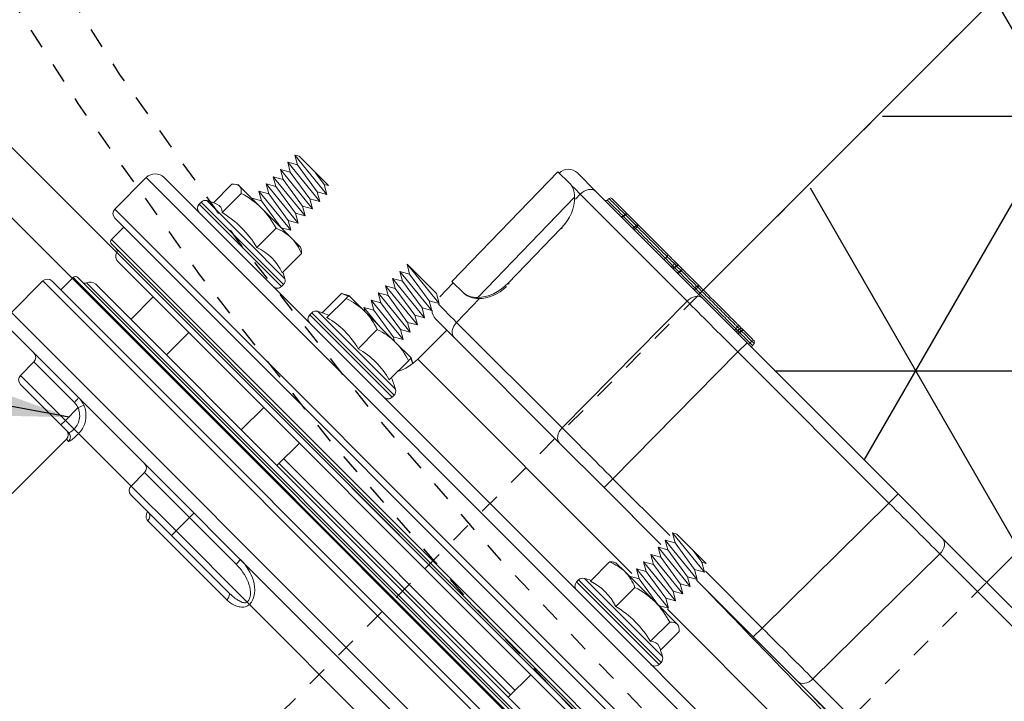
# Model space of a CAD drawing. Extents: x -750 to 90, y 3202 to 3394.
# Tile 66 of 72: x 9.84 to 14.68, y 3313.2 to 3316.55. Entities that reach past the tile are written whole.
import ezdxf

# ---------------------------------------------------------------- set-up
doc = ezdxf.new("R2010")
doc.units = 0
doc.header["$MEASUREMENT"] = 0
doc.linetypes.add('HIDDEN2', pattern=[0.28125, 0.1875, -0.09375])
doc.linetypes.add('HIDDEN5', pattern=[0.05, 0.025, -0.025])
doc.layers.get('0').update_dxf_attribs({"linetype": 'CONTINUOUS'})
doc.layers.add('FREEZE-LINES', color=8, linetype='CONTINUOUS', plot=False)
for name, color, linetype in [('FRP-2', 2, 'CONTINUOUS'), ('FRP-2-HATCH', 1, 'CONTINUOUS'), ('FRP-COLLAR', 2, 'CONTINUOUS'), ('FRP-SUMP', 2, 'CONTINUOUS'), ('GALV-2-PIPE', 3, 'CONTINUOUS'), ('TANK-MANWAY', 5, 'CONTINUOUS'), ('TEXT', 3, 'CONTINUOUS')]:
    doc.layers.add(name, color=color, linetype=linetype)
doc.styles.add('SIMPLEX', font='simplex')
doc.dimstyles.new('DIM12', dxfattribs={"dimscale": 12, "dimtxt": 0.09375, "dimasz": 0.09375, "dimexe": 0.0625, "dimexo": 0.0625, "dimgap": 0.0625, "dimtad": 1, "dimdec": 4, "dimzin": 3, "dimdsep": 46, "dimlunit": 4, "dimtxsty": 'SIMPLEX', "dimcen": 0, "dimclrd": 3, "dimclre": 3, "dimclrt": 3, "dimadec": 0, "dimazin": 0, "dimtfac": 1, "dimtdec": 4, "dimtmove": 0, "dimatfit": 3, "dimfxl": 1, "dimfrac": 2, "dimtolj": 1, "dimtzin": 3, "dimarcsym": 0})

# ---------------------------------------------------------------- blocks, each defined once
blk = doc.blocks.new('A$C18AC51C3')
at = {"linetype": 'Continuous', "lineweight": 18}
for p, q in [((-0.3906, -5.551), (-0.3906, 0.824)), ((-0.1718, 0.824), (-0.3906, 0.824)), ((-0.1718, -2.3635), (-0.1718, 0.824)), ((0.3277, 0.824), (0.3277, -5.551)), ((0.5464, 0.824), (0.3277, 0.824)), ((0.5464, -2.3635), (0.5464, 0.824)), ((-0.1406, 0.7927), (-0.1406, -5.5198)), ((0.2964, -2.3635), (0.2964, 0.7927)), ((-0.4531, 0.7615), (-0.4531, -2.3635)), ((-0.0547, 0.7302), (-0.1406, 0.7302)), ((-0.0547, -2.3635), (-0.0547, 0.7302)), ((0.2106, 0.7302), (0.2106, -5.4573)), ((0.2964, 0.7302), (0.2106, 0.7302)), ((0.6089, 0.7615), (0.6089, -5.4885)), ((-0.0391, -5.4416), (-0.0391, 0.7146)), ((0.1949, -2.3635), (0.1949, 0.7146)), ((-0.0279, -5.3931), (-0.0279, 0.6661)), ((0.1838, -2.3635), (0.1838, 0.6661)), ((0, -5.3557), (0, 0.6287)), ((0.1559, 0.6287), (0.1559, -5.3557)), ((-0.5216, 0.2615), (-0.5216, 0.5327)), ((-0.496, 0.548), (-0.496, -0.025)), ((-0.4821, 0.548), (-0.496, 0.548)), ((-0.4821, 0.548), (-0.4821, 0.2615)), ((0.6402, 0.574), (0.6402, 0.2925)), ((0.7339, 0.574), (0.6402, 0.574)), ((0.7339, 0.2615), (0.7339, 0.574)), ((0.7652, 0.2615), (0.7652, 0.5427)), ((-0.6806, 0.4856), (-0.6851, 0.478)), ((-0.5365, 0.503), (-0.6657, 0.503)), ((-0.6851, 0.4706), (-0.6851, 0.478)), ((-0.6851, 0.4706), (-0.6851, 0.3175)), ((-0.5324, 0.4383), (-0.6657, 0.4383)), ((-0.9961, 0.3662), (-0.9851, 0.3852)), ((-0.9961, 0.3662), (-0.9961, 0.162)), ((-0.9961, 0.3662), (-0.9961, 0.162)), ((-0.9851, 0.3852), (-0.9601, 0.3419)), ((-0.9851, 0.3852), (-0.9601, 0.1377)), ((-0.9601, 0.3419), (-0.9351, 0.3852)), ((-0.9601, 0.3419), (-0.9351, 0.181)), ((-0.9351, 0.3852), (-0.9101, 0.3419)), ((-0.9351, 0.3852), (-0.9101, 0.1377)), ((-0.9101, 0.3419), (-0.8851, 0.3852)), ((-0.9101, 0.3419), (-0.8851, 0.181)), ((-0.8851, 0.3852), (-0.8601, 0.3419)), ((-0.8851, 0.3852), (-0.8601, 0.1377)), ((-0.8601, 0.3419), (-0.8351, 0.3852)), ((-0.8601, 0.3419), (-0.8351, 0.181)), ((-0.8351, 0.3852), (-0.8101, 0.3419)), ((-0.8351, 0.3852), (-0.8101, 0.1377)), ((-0.8101, 0.3419), (-0.7851, 0.3852)), ((-0.8101, 0.3419), (-0.7851, 0.181)), ((-0.7851, 0.3852), (-0.7601, 0.3419)), ((-0.7851, 0.3852), (-0.7601, 0.1377)), ((-0.7601, 0.3419), (-0.7351, 0.3852)), ((-0.7601, 0.3419), (-0.7351, 0.181)), ((-0.7351, 0.3852), (-0.7101, 0.3419)), ((-0.7351, 0.3852), (-0.7101, 0.1377)), ((-0.7101, 0.3419), (-0.6851, 0.3852)), ((-0.7101, 0.3419), (-0.6851, 0.181)), ((-0.6851, 0.3852), (-0.6851, 0.3852)), ((-0.6851, 0.3852), (-0.6851, 0.3851)), ((0.1559, 0.3852), (0, 0.3852)), ((-0.6851, 0.3175), (-0.6851, 0.1084)), ((-0.9961, 0.2518), (-0.9851, 0.181)), ((-0.5216, -0.0097), (-0.5216, 0.2615)), ((-0.4821, 0.2615), (-0.4821, -0.025)), ((0.6172, 0.2504), (0.6464, 0.2615)), ((0.7339, 0.2615), (0.6464, 0.2615)), ((0.7339, 0.2008), (0.7339, 0.2615)), ((0.7339, 0.2615), (0.7652, 0.2615)), ((0.7652, 0.2615), (0.7652, 0.2084)), ((-0.5324, 0.1968), (-0.6657, 0.1968)), ((0.7339, 0.1698), (0.7339, 0.2008)), ((-0.9961, 0.162), (-0.9851, 0.181)), ((-0.9851, 0.181), (-0.9601, 0.1377)), ((-0.9601, 0.1377), (-0.9351, 0.181)), ((-0.9351, 0.181), (-0.9101, 0.1377)), ((-0.9101, 0.1377), (-0.8851, 0.181)), ((-0.8851, 0.181), (-0.8601, 0.1377)), ((-0.8601, 0.1377), (-0.8351, 0.181)), ((-0.8351, 0.181), (-0.8101, 0.1377)), ((-0.8101, 0.1377), (-0.7851, 0.181)), ((-0.7851, 0.181), (-0.7601, 0.1377)), ((-0.7601, 0.1377), (-0.7351, 0.181)), ((-0.7351, 0.181), (-0.7101, 0.1377)), ((-0.7101, 0.1377), (-0.6851, 0.181)), ((-0.6851, 0.181), (-0.6851, 0.181)), ((0.7339, 0.1698), (0.7339, -0.1949)), ((0.7964, 0.1925), (0.7964, 0.1773)), ((2.0399, 0.1925), (0.7964, 0.1925)), ((-0.6851, 0.1084), (-0.6851, 0.045)), ((0, 0.1377), (0.1559, 0.1377)), ((-0.6851, 0.045), (-0.6806, 0.0373)), ((-0.5324, 0.02), (-0.6657, 0.02)), ((-0.496, -0.025), (-0.4821, -0.025)), ((-0.5216, -0.5074), (-0.5216, -0.2361)), ((-0.496, -0.2209), (-0.496, -0.7939)), ((-0.4821, -0.2209), (-0.496, -0.2209)), ((-0.4821, -0.2209), (-0.4821, -0.5074)), ((0.6402, -0.1949), (0.6402, -0.5074)), ((0.7339, -0.1949), (0.6402, -0.1949)), ((0.7339, -0.5074), (0.7339, -0.1949)), ((0.7652, -0.2261), (0.7652, -0.5074)), ((-0.6657, -0.2574), (-0.6851, -0.2909)), ((-0.5324, -0.2574), (-0.6657, -0.2574)), ((-0.6851, -0.2909), (-0.6851, -0.3991)), ((-0.5324, -0.2909), (-0.6657, -0.2909)), ((-0.9961, -0.3836), (-0.9961, -0.5878)), ((-0.9961, -0.3836), (-0.9711, -0.6311)), ((-0.9961, -0.3836), (-0.9711, -0.4269)), ((-0.9961, -0.3836), (-0.9961, -0.5878)), ((-0.9711, -0.4269), (-0.9461, -0.3836)), ((-0.9461, -0.3836), (-0.9211, -0.6311)), ((-0.9461, -0.3836), (-0.9211, -0.4269)), ((-0.9211, -0.4269), (-0.8961, -0.3836)), ((-0.8961, -0.3836), (-0.8711, -0.6311)), ((-0.8961, -0.3836), (-0.8711, -0.4269)), ((-0.8711, -0.4269), (-0.8461, -0.3836)), ((-0.8461, -0.3836), (-0.8211, -0.6311)), ((-0.8461, -0.3836), (-0.8211, -0.4269)), ((-0.8211, -0.4269), (-0.7961, -0.3836)), ((-0.7961, -0.3836), (-0.7711, -0.4269)), ((-0.7961, -0.3836), (-0.7711, -0.6311)), ((-0.7711, -0.4269), (-0.7461, -0.3836)), ((-0.7461, -0.3836), (-0.7211, -0.4269)), ((-0.7461, -0.3836), (-0.7211, -0.6311)), ((-0.7211, -0.4269), (-0.6961, -0.3836)), ((-0.6961, -0.3836), (-0.6851, -0.4027)), ((-0.6961, -0.3836), (-0.6851, -0.4926)), ((0.1559, -0.3836), (0, -0.3836)), ((0.7657, -0.3516), (0.7653, -0.3504)), ((0.7964, -0.3735), (0.7964, -0.9233)), ((-0.9711, -0.4269), (-0.9461, -0.5878)), ((-0.9211, -0.4269), (-0.8961, -0.5878)), ((-0.8711, -0.4269), (-0.8461, -0.5878)), ((-0.8211, -0.4269), (-0.7961, -0.5878)), ((-0.7711, -0.4269), (-0.7461, -0.5878)), ((-0.7211, -0.4269), (-0.6961, -0.5878)), ((-0.6851, -0.3991), (-0.6851, -0.6156)), ((-0.5324, -0.5074), (-0.6657, -0.5074)), ((-0.5216, -0.7786), (-0.5216, -0.5074)), ((-0.4821, -0.5074), (-0.4821, -0.7939)), ((0.6089, -0.5074), (0.6402, -0.5074)), ((0.7339, -0.5074), (0.6402, -0.5074)), ((0.6402, -0.5074), (0.6402, -0.8311)), ((0.7339, -1.0018), (0.7339, -0.5074)), ((0.7339, -0.5074), (0.7652, -0.5074)), ((0.7652, -0.5074), (0.7652, -0.9057)), ((-1.8427, -0.6665), (-1.8413, -0.5864)), ((-1.8413, -0.5864), (-1.0914, -0.5995)), ((-1.0928, -0.6796), (-1.0914, -0.5995)), ((-1.0916, -0.6095), (-0.9961, -0.6112)), ((-0.9961, -0.5878), (-0.9711, -0.6311)), ((-0.9711, -0.6311), (-0.9461, -0.5878)), ((-0.9461, -0.5878), (-0.9211, -0.6311)), ((-0.9211, -0.6311), (-0.8961, -0.5878)), ((-0.8961, -0.5878), (-0.8711, -0.6311)), ((-0.8711, -0.6311), (-0.8461, -0.5878)), ((-0.8461, -0.5878), (-0.8211, -0.6311)), ((-0.8211, -0.6311), (-0.7961, -0.5878)), ((-0.7961, -0.5878), (-0.7711, -0.6311)), ((-0.7711, -0.6311), (-0.7461, -0.5878)), ((-0.7461, -0.5878), (-0.7211, -0.6311)), ((-0.7211, -0.6311), (-0.6961, -0.5878)), ((-0.6961, -0.5878), (-0.6851, -0.6069)), ((-0.6851, -0.6156), (-0.6851, -0.7239)), ((-1.9051, -0.787), (-1.9051, -0.6589)), ((-1.8428, -0.6726), (-1.8427, -0.6665)), ((-0.9051, -0.6742), (-0.9051, -0.8023)), ((0, -0.6311), (0.1559, -0.6311)), ((0.1089, -0.6311), (0.1089, -2.2397)), ((0.1402, -2.2399), (0.1402, -0.6312)), ((-1.0928, -0.6796), (-1.0929, -0.6868)), ((-0.6851, -0.7239), (-0.6706, -0.7489)), ((-0.5324, -0.7239), (-0.6657, -0.7239)), ((-1.8415, -0.7428), (-1.8415, -1.4851)), ((-1.807, -0.7434), (-1.8415, -0.7428)), ((-1.8117, -0.7334), (-1.1262, -0.7454)), ((-0.9665, -0.7581), (-1.1292, -0.7553)), ((-0.9665, -1.4915), (-0.9665, -0.7581)), ((-0.7031, -0.751), (-0.9051, -0.751)), ((-0.7031, -0.751), (-0.7031, -2.2397)), ((-1.9051, -1.5293), (-1.9051, -0.787)), ((-1.6574, -0.7944), (-1.6575, -0.8001)), ((-1.6574, -0.7944), (-1.2825, -0.801)), ((-1.2826, -0.808), (-1.2825, -0.801)), ((-0.9051, -0.8023), (-0.9051, -1.5357)), ((-0.496, -0.7939), (-0.4821, -0.7939)), ((0.6089, -0.8311), (0.6402, -0.8311)), ((-1.9142, -0.9673), (-1.9147, -0.971)), ((-1.9267, -0.972), (-1.9272, -0.9684)), ((0.7339, -1.0018), (0.7339, -1.0182)), ((0.7339, -1.0182), (0.7339, -2.0239)), ((-1.8415, -1.4851), (-0.9665, -1.4915)), ((-1.9051, -1.8386), (-1.9051, -1.5293)), ((-0.9051, -1.5357), (-0.9051, -1.845)), ((-1.9363, -1.6707), (-1.9363, -1.6707)), ((-1.9363, -1.7752), (-1.9363, -1.7736)), ((-1.9267, -1.7636), (-1.9267, -1.7652)), ((-1.9051, -1.8386), (-1.8415, -1.8386)), ((-1.9051, -2.8884), (-1.9051, -1.8386)), ((-1.8415, -1.8386), (-1.8415, -2.8884)), ((-0.9665, -1.845), (-1.8415, -1.8386)), ((-0.9665, -2.2398), (-0.9665, -1.845)), ((-0.9051, -1.845), (-0.9665, -1.845)), ((-0.9051, -1.845), (-0.9051, -2.2398)), ((-0.496, -2.077), (-0.496, -2.65)), ((-0.4821, -2.077), (-0.496, -2.077)), ((-0.4821, -2.077), (-0.4821, -2.3635)), ((-0.5324, -2.122), (-0.6657, -2.122)), ((-0.5216, -2.3635), (-0.5216, -2.0923)), ((0, -2.1135), (0, -2.1138)), ((0.1559, -2.1138), (0.1559, -2.1135)), ((-0.6806, -2.1394), (-0.6851, -2.147)), ((-0.6851, -2.147), (-0.6851, -2.2104)), ((-0.6851, -2.2104), (-0.6851, -2.4196)), ((-0.9961, -2.2588), (-0.9851, -2.2398)), ((-0.9961, -2.2588), (-0.9961, -2.463)), ((-0.9961, -2.463), (-0.9961, -2.2588)), ((-0.9851, -2.2398), (-0.9601, -2.4873)), ((-0.9851, -2.2398), (-0.9601, -2.2831)), ((-0.9601, -2.2831), (-0.9351, -2.2398)), ((-0.9351, -2.2398), (-0.9101, -2.4873)), ((-0.9351, -2.2398), (-0.9101, -2.2831)), ((-0.9101, -2.2831), (-0.8851, -2.2398)), ((-0.8851, -2.2398), (-0.8601, -2.4873)), ((-0.8851, -2.2398), (-0.8601, -2.2831)), ((-0.8601, -2.2831), (-0.8351, -2.2398)), ((-0.8351, -2.2398), (-0.8101, -2.4873)), ((-0.8351, -2.2398), (-0.8101, -2.2831)), ((-0.8101, -2.2831), (-0.7851, -2.2398)), ((-0.7851, -2.2398), (-0.7601, -2.4873)), ((-0.7851, -2.2398), (-0.7601, -2.2831)), ((-0.7601, -2.2831), (-0.7351, -2.2398)), ((-0.7351, -2.2398), (-0.7101, -2.4873)), ((-0.7351, -2.2398), (-0.7101, -2.2831)), ((-0.7101, -2.2831), (-0.6851, -2.2398)), ((-0.6851, -2.2398), (-0.6851, -2.2399)), ((-0.6851, -2.2398), (-0.6851, -2.2398)), ((0.1559, -2.2398), (0, -2.2398)), ((-0.9601, -2.2831), (-0.9351, -2.444)), ((-0.9101, -2.2831), (-0.8851, -2.444)), ((-0.8601, -2.2831), (-0.8351, -2.444)), ((-0.8101, -2.2831), (-0.7851, -2.444)), ((-0.7601, -2.2831), (-0.7351, -2.444)), ((-0.7101, -2.2831), (-0.6851, -2.444)), ((-0.5324, -2.2988), (-0.6657, -2.2988)), ((-0.5216, -2.6347), (-0.5216, -2.3635)), ((-0.4821, -2.3635), (-0.4821, -2.65)), ((-0.4531, -2.3635), (-0.4531, -5.4885)), ((-0.1718, -5.551), (-0.1718, -2.3635)), ((-0.0547, -5.4573), (-0.0547, -2.3635)), ((-0.9961, -2.3732), (-0.9851, -2.444)), ((-0.6851, -2.4196), (-0.6851, -2.5726)), ((-0.9961, -2.463), (-0.9851, -2.444)), ((-0.9851, -2.444), (-0.9601, -2.4873)), ((-0.9601, -2.4873), (-0.9351, -2.444)), ((-0.9351, -2.444), (-0.9101, -2.4873)), ((-0.9101, -2.4873), (-0.8851, -2.444)), ((-0.8851, -2.444), (-0.8601, -2.4873)), ((-0.8601, -2.4873), (-0.8351, -2.444)), ((-0.8351, -2.444), (-0.8101, -2.4873)), ((-0.8101, -2.4873), (-0.7851, -2.444)), ((-0.7851, -2.444), (-0.7601, -2.4873)), ((-0.7601, -2.4873), (-0.7351, -2.444)), ((-0.7351, -2.444), (-0.7101, -2.4873)), ((-0.7101, -2.4873), (-0.6851, -2.444)), ((-0.6851, -2.444), (-0.6851, -2.444)), ((-0.9665, -2.8821), (-0.9665, -2.4873)), ((-0.9051, -2.4873), (-0.9051, -2.8821)), ((-0.7031, -2.4874), (-0.7031, -3.976)), ((-0.5324, -2.5403), (-0.6657, -2.5403)), ((-0.6851, -2.58), (-0.6851, -2.5726)), ((-0.6851, -2.58), (-0.6806, -2.5877)), ((-0.5365, -2.605), (-0.6657, -2.605)), ((-0.496, -2.65), (-0.4821, -2.65)), ((-1.9051, -2.8884), (-1.8415, -2.8884)), ((-1.9051, -3.1977), (-1.9051, -2.8884)), ((-1.8415, -2.8884), (-0.9665, -2.8821)), ((-0.9051, -2.8821), (-0.9665, -2.8821)), ((-0.9051, -2.8821), (-0.9051, -3.1914)), ((-0.9051, -3.1914), (-0.9051, -3.9247)), ((-1.9051, -3.94), (-1.9051, -3.1977)), ((-0.9665, -3.2356), (-1.8415, -3.2419)), ((-1.8415, -3.2419), (-1.8415, -3.9842)), ((-0.9665, -3.9689), (-0.9665, -3.2356))]:
    blk.add_line(p, q, dxfattribs=at)
for centre, radius, start, end in [((-0.3906, 0.7615), 0.0625, 90, 180), ((-0.1718, 0.7927), 0.0312, 0, 90), ((0.3277, 0.7927), 0.0312, 90, 180), ((-0.0547, 0.7146), 0.0156, 0, 90), ((0.2106, 0.7146), 0.0156, 90, 180), ((-0.0391, 0.6287), 0.0391, 0, 73.3985), ((0.1949, 0.6287), 0.0391, 106.6015, 180), ((-0.0168, 0.2615), 0.573, 151.7483, 156.973), ((-0.496, 0.519), 0.029, 90, 151.7483), ((-0.4821, 0.519), 0.029, 0, 90), ((0.7339, 0.5427), 0.0312, 0, 90), ((-0.0168, 0.2615), 0.573, 204.9243, 208.2517), ((-0.4821, 0.004), 0.029, 270, 0), ((-0.496, 0.004), 0.029, 208.2517, 270), ((-0.0168, -0.5074), 0.573, 151.7483, 157.8003), ((-0.496, -0.2499), 0.029, 90, 151.7483), ((-0.4821, -0.2499), 0.029, 0, 90), ((0.7339, -0.2261), 0.0312, 0, 90), ((-1.8426, -0.6589), 0.0625, 89, 180), ((-0.9676, -0.6742), 0.0625, 0, 43.564), ((-0.0168, -0.5074), 0.573, 202.1997, 208.2517), ((-0.4821, -0.7649), 0.029, 270, 0), ((-0.496, -0.7649), 0.029, 208.2517, 270), ((-1.9263, -0.9783), 0.01, 94.9382, 180), ((-1.9263, -1.8563), 0.01, 180, 267.4974), ((-0.496, -2.106), 0.029, 90, 151.7483), ((-0.4821, -2.106), 0.029, 0, 90), ((-0.0168, -2.3635), 0.573, 151.7483, 155.0757), ((-0.0168, -2.3635), 0.573, 203.027, 208.2517), ((-0.496, -2.621), 0.029, 208.2517, 270), ((-0.4821, -2.621), 0.029, 270, 0)]:
    blk.add_arc(centre, radius, start, end, dxfattribs=at)
at = {"linetype": 'Continuous', "lineweight": 18, "extrusion": (0, 0, -1)}
for centre, radius, start, end in [((0.0234, 0.6811), 0.0156, 286.6015, 0), ((-0.1793, 0.6811), 0.0156, 180, 253.3985), ((-0.6402, 0.6052), 0.0312, 270, 0), ((-0.7964, 0.2237), 0.0312, 270, 0), ((-0.6402, -0.1636), 0.0312, 270, 0), ((0.7031, -0.501), 0.25, 243.0465, 270)]:
    blk.add_arc(centre, radius, start, end, dxfattribs=at)
at = {"linetype": 'Continuous', "lineweight": 18, "extrusion": (-6.12303e-17, 2.64055e-05, -1)}
blk.add_arc((1.9263, -1.7736, -0.0001), 0.01, 0.0011, 87.9902, dxfattribs=at)
at = {"linetype": 'Continuous', "lineweight": 18, "extrusion": (6.12303e-17, -2.92665e-05, 1)}
blk.add_arc((-1.9151, -1.7532, 0.0001), 0.01, 272.0126, 0, dxfattribs=at)
at = {"linetype": 'Continuous', "lineweight": 18}
for centre, major_axis, ratio, start_param, end_param in [((-0.0168, 0.4706), (-0.5305, 0), 0.258819, 6.173619, 6.52103), ((-0.0168, 0.3175), (-0.5305, 0), 0.965926, 6.04534, 6.52103), ((0.6402, 0.2956), (0.0312, 0), 0.099171, 3.141593, 4.712389), ((-0.0168, 0.1084), (0.5305, 0), 0.707107, 2.903748, 3.379438), ((0.7964, 0.2084), (0.0312, 0), 0.994074, 3.141593, 4.712389), ((-0.0168, -0.3991), (-0.5305, 0), 0.866025, 6.04534, 6.52103), ((0.7964, -0.3491), (0.0312, 0), 0.778577, 3.141593, 4.712389), ((-0.0168, -0.6156), (0.5305, 0), 0.866025, 2.903748, 3.379438), ((-0.9676, -1.1118), (-0.0011, -0.5001), 0.000903, 2.356307, 2.861994), ((-1.8426, -1.0965), (-0.0011, -0.5001), 0.000903, 2.356307, 2.531961), ((-1.8426, -0.787), (0.0625, 0), 0.707107, 1.553343, 3.141593), ((-1.6551, -0.6619), (-0.1875, 0.0033), 0.707107, 0.594693, 1.570796), ((-1.2801, -0.6684), (-0.1875, 0.0033), 0.707107, 1.570796, 2.546899), ((-1.2803, -0.6755), (0.1875, -0.0033), 0.707107, 4.809815, 5.688492), ((-0.9676, -0.8023), (-0.0625, 0), 0.707107, 3.141593, 4.694936), ((-1.9263, -0.8674), (-0.01, 0), 1, 4.747426, 6.282925), ((-1.9151, -0.847), (0.01, 0), 1, 4.747465, 6.283129), ((0.7964, -0.9057), (0.0312, 0), 0.563479, 3.141593, 4.712389), ((-1.9151, -0.9647), (0.01, 0), 0.632763, 4.747296, 6.283185), ((-1.9151, -0.9573), (0.01, 0), 1, 4.798511, 6.283115), ((-1.9263, -0.9783), (-0.01, 0), 0.632763, 4.747296, 6.283185), ((-1.9263, -1.0517), (-0.01, 0), 0.632763, 4.747296, 6.283185), ((-1.9263, -1.0517), (-0.01, 0), 0.177202, 0, 1.53589), ((-1.9263, -1.0517), (0.0001, -0.01), 0.037191, 4.027374, 4.890072), ((-1.9151, -1.039), (0.01, 0), 0.632763, 4.747296, 6.283185), ((-1.9151, -1.0551), (0.01, 0), 0.177202, 0, 1.53589), ((-1.9263, -1.259), (-0.01, 0), 0.177202, 0, 1.53589), ((-1.9263, -1.2593), (-0.01, 0), 0.16301, 0, 1.53589), ((-1.9151, -1.2627), (-0.00006, -0.01), 0.034392, 1.73465, 1.749037), ((-1.9151, -1.2627), (0.01, 0), 0.177202, 0, 1.53589), ((-1.9151, -1.2627), (0.01, 0), 0.163016, 0, 1.53589), ((-1.9263, -1.3093), (-0.01, 0), 0.276972, 0, 1.535889), ((-1.9263, -1.3348), (-0.01, 0), 0.999329, 4.7473, 6.283185), ((-1.9263, -1.3372), (0.01, 0), 0.994441, 1.605703, 3.141593), ((-1.9263, -1.3372), (0.01, 0), 0.992859, 1.605703, 3.141593), ((-1.9263, -1.3372), (0.00035, -0.00999), 0.003919, 3.247024, 3.261102), ((-1.9151, -1.3144), (0.00033, -0.00999), 0.045796, 0.036753, 1.848572), ((-1.9151, -1.3144), (0.01, 0), 0.275698, 0, 1.535889), ((-1.9151, -1.3144), (0.01, 0), 0.999325, 4.747301, 6.283185), ((-1.9151, -1.3169), (0.01, 0), 0.994431, 4.747296, 6.283185), ((-1.9151, -1.3169), (-0.01, 0), 0.992859, 1.605703, 3.141593), ((-1.9151, -1.3455), (-0.01, 0), 0.992859, 1.605703, 3.141593), ((-1.9151, -1.3527), (-0.01, 0), 0.632763, 1.605703, 3.141593), ((-1.9263, -1.3657), (0.01, 0), 0.992859, 1.605703, 3.141593), ((-1.9263, -1.3657), (0.01, 0), 0.632763, 1.605703, 3.141593), ((-1.9263, -1.3657), (0.00033, -0.00999), 0.018124, 3.261121, 4.026728), ((-1.9263, -1.473), (0.01, 0), 0.632763, 1.605703, 3.141593), ((-1.9263, -1.473), (0.01, 0), 0.07891, 3.141593, 4.677482), ((-1.9263, -1.473), (0.00011, -0.01), 0.035894, 4.027316, 4.790935), ((-1.9151, -1.4602), (-0.01, 0), 0.632763, 1.605703, 3.141593), ((-1.9151, -1.4744), (-0.01, 0), 0.07891, 3.141593, 4.677482), ((-1.8426, -1.5293), (0.0625, 0), 0.707107, 1.553343, 3.141593), ((-1.8426, -1.8387), (-0.0005, -0.5), 0.002181, 1.570909, 2.356181), ((-0.9676, -1.5357), (-0.0625, 0), 0.707107, 3.141593, 4.694936), ((-0.9676, -1.845), (-0.0005, -0.5), 0.002181, 1.570909, 2.356181), ((-1.9263, -1.7472), (0.01, 0), 0.326854, 3.141593, 4.677478), ((-1.9263, -1.7853), (0.01, 0), 0.998839, 1.605703, 3.141593), ((-1.9263, -1.7853), (0.01, 0), 0.632763, 1.605703, 3.141593), ((-1.9263, -1.7853), (0.00034, -0.00999), 0.017194, 3.189753, 4.026708), ((-1.9151, -1.7533), (-0.01, 0), 0.324564, 3.141593, 4.677478), ((-1.9151, -1.7533), (0.00036, -0.00999), 0.04909, 0.00063, 1.899602), ((-1.9151, -1.765), (-0.01, 0), 0.998839, 1.605703, 3.141593), ((-1.9151, -1.7723), (-0.01, 0), 0.632763, 1.605703, 3.141593), ((-1.9263, -1.8563), (0.01, 0), 0.632763, 1.605703, 3.141593), ((-1.9263, -1.8563), (-0.00044, -0.00999), 0.080473, 4.030513, 6.283646), ((-1.9151, -1.8442), (-0.01, 0), 0.632763, 1.605703, 3.141593), ((-1.9151, -1.8769), (-0.01, 0), 1, 3.142667, 4.6687), ((-0.0168, -2.2104), (-0.5305, 0), 0.707107, 6.04534, 6.52103), ((-0.0168, -2.4196), (0.5305, 0), 0.965926, 2.903748, 3.379438), ((-0.0168, -2.5726), (0.5305, 0), 0.258819, 2.903748, 3.251159), ((-1.8426, -2.8883), (-0.0005, 0.5), 0.002181, 3.927005, 4.712277), ((-0.9676, -2.882), (-0.0005, 0.5), 0.002181, 3.927005, 4.712277), ((-0.9676, -3.1914), (-0.0625, 0), 0.707107, 1.58825, 3.141593), ((-1.8426, -3.1977), (-0.0625, 0), 0.707107, 0, 1.58825)]:
    blk.add_ellipse(centre, major_axis=major_axis, ratio=ratio, start_param=start_param, end_param=end_param, dxfattribs=at)
for points, degree in [([(-0.6657, 0.503), (-0.6775, 0.4924), (-0.6851, 0.4816), (-0.6851, 0.4706)], 3), ([(-0.6851, 0.4706), (-0.6851, 0.4596), (-0.6775, 0.4488), (-0.6657, 0.4383)], 3), ([(-0.6657, 0.4383), (-0.6775, 0.3987), (-0.6851, 0.3587), (-0.6851, 0.3175)], 3), ([(-0.6851, 0.3175), (-0.6851, 0.2765), (-0.6775, 0.2362), (-0.6657, 0.1968)], 3), ([(0.6172, 0.2504), (0.6118, 0.2647), (0.6089, 0.2803), (0.6089, 0.2956)], 3), ([(-0.6657, 0.1968), (-0.6774, 0.1682), (-0.6851, 0.1383), (-0.6851, 0.1084)], 3), ([(-0.6851, 0.1084), (-0.6851, 0.0785), (-0.6775, 0.0488), (-0.6657, 0.02)], 3), ([(-0.6657, 0.02), (-0.6721, 0.0257), (-0.6773, 0.0315), (-0.6806, 0.0374)], 3), ([(-0.6657, -0.2574), (-0.6721, -0.2684), (-0.6773, -0.2796), (-0.6806, -0.2909)], 3), ([(-0.6657, -0.2909), (-0.6775, -0.3263), (-0.6851, -0.3622), (-0.6851, -0.3991)], 3), ([(-0.6851, -0.2909), (-0.6851, -0.2909), (-0.6774, -0.2909), (-0.6657, -0.2909)], 3), ([(-0.6851, -0.3991), (-0.6851, -0.4359), (-0.6775, -0.472), (-0.6657, -0.5074)], 3), ([(-0.6657, -0.5074), (-0.6775, -0.5428), (-0.6851, -0.5787), (-0.6851, -0.6156)], 3), ([(-0.6851, -0.6156), (-0.6851, -0.6524), (-0.6775, -0.6885), (-0.6657, -0.7239)], 3), ([(-1.8427, -0.6665), (-1.8431, -0.6869), (-1.8324, -0.7109), (-1.8117, -0.7334)], 3), ([(-1.0929, -0.6868), (-1.0933, -0.7071), (-1.1047, -0.7307), (-1.1263, -0.7524)], 3), ([(-1.1262, -0.7454), (-1.1046, -0.7236), (-1.0932, -0.7), (-1.0928, -0.6796)], 3), ([(-0.6657, -0.7239), (-0.6774, -0.7239), (-0.6851, -0.7239), (-0.6851, -0.7239)], 3), ([(-0.6806, -0.7239), (-0.6781, -0.7322), (-0.6746, -0.7405), (-0.6704, -0.7488)], 3), ([(-1.9146, -0.8572), (-1.9206, -0.8574), (-1.9267, -0.8576)], 2), ([(-1.9142, -0.9673), (-1.9272, -0.9684)], 1), ([(-1.9147, -0.971), (-1.9187, -0.9713), (-1.9227, -0.9717), (-1.9267, -0.972)], 3), ([(-1.9267, -0.972), (-1.9267, -0.9965), (-1.9267, -1.0209), (-1.9267, -1.0454)], 3), ([(-1.9147, -1.0453), (-1.9147, -1.0205), (-1.9147, -0.9957), (-1.9147, -0.971)], 3), ([(-1.9267, -1.0454), (-1.9227, -1.0454), (-1.9187, -1.0453), (-1.9147, -1.0453)], 3), ([(-1.9147, -1.0534), (-1.9187, -1.0534), (-1.9227, -1.0535), (-1.9267, -1.0535)], 3), ([(-1.9267, -1.0535), (-1.9267, -1.1226), (-1.9267, -1.1917), (-1.9267, -1.2608)], 3), ([(-1.9147, -1.2609), (-1.9147, -1.1917), (-1.9147, -1.1225), (-1.9147, -1.0534)], 3), ([(-1.9363, -1.259), (-1.9363, -1.2591), (-1.9363, -1.2592), (-1.9363, -1.2593)], 3), ([(-1.9267, -1.261), (-1.9267, -1.2609), (-1.9267, -1.2609), (-1.9267, -1.2608)], 3), ([(-1.9147, -1.261), (-1.9187, -1.261), (-1.9227, -1.261), (-1.9267, -1.261)], 3), ([(-1.9267, -1.3272), (-1.9227, -1.3271), (-1.9187, -1.327), (-1.9147, -1.3268)], 3), ([(-1.9267, -1.3273), (-1.9267, -1.3368), (-1.9267, -1.3463), (-1.9267, -1.3558)], 3), ([(-1.9147, -1.3268), (-1.9147, -1.3268), (-1.9147, -1.3268), (-1.9147, -1.3268)], 3), ([(-1.9147, -1.3554), (-1.9147, -1.3459), (-1.9147, -1.3364), (-1.9147, -1.3268)], 3), ([(-1.9267, -1.3558), (-1.9227, -1.3557), (-1.9187, -1.3555), (-1.9147, -1.3554)], 3), ([(-1.9147, -1.359), (-1.9187, -1.3591), (-1.9227, -1.3592), (-1.9267, -1.3594)], 3), ([(-1.9267, -1.3594), (-1.9267, -1.3951), (-1.9267, -1.4309), (-1.9267, -1.4666)], 3), ([(-1.9147, -1.4665), (-1.9147, -1.4307), (-1.9147, -1.3948), (-1.9147, -1.359)], 3), ([(-1.9267, -1.4666), (-1.9227, -1.4666), (-1.9187, -1.4665), (-1.9147, -1.4665)], 3), ([(-1.9147, -1.4736), (-1.9187, -1.4737), (-1.9227, -1.4737), (-1.9267, -1.4737)], 3), ([(-1.9146, -1.7632), (-1.9267, -1.7636)], 1), ([(-1.9267, -1.7754), (-1.9227, -1.7752), (-1.9187, -1.7751), (-1.9147, -1.775)], 3), ([(-1.9147, -1.7786), (-1.9187, -1.7787), (-1.9227, -1.7789), (-1.9267, -1.779)], 3), ([(-1.9267, -1.779), (-1.9267, -1.8027), (-1.9267, -1.8264), (-1.9267, -1.85)], 3), ([(-1.9147, -1.8505), (-1.9147, -1.8266), (-1.9147, -1.8026), (-1.9147, -1.7786)], 3), ([(-1.9267, -1.85), (-1.9227, -1.8502), (-1.9187, -1.8504), (-1.9147, -1.8505)], 3), ([(-1.9267, -1.8663), (-1.9146, -1.8669)], 1), ([(-0.6657, -2.122), (-0.6775, -2.1508), (-0.6851, -2.1805), (-0.6851, -2.2104)], 3), ([(-0.6806, -2.1394), (-0.6772, -2.1335), (-0.6721, -2.1278), (-0.6657, -2.122)], 3), ([(-0.6851, -2.2104), (-0.6851, -2.2404), (-0.6774, -2.2702), (-0.6657, -2.2988)], 3), ([(-0.6657, -2.2988), (-0.6775, -2.3383), (-0.6851, -2.3784), (-0.6851, -2.4196)], 3), ([(-0.6851, -2.4196), (-0.6851, -2.4605), (-0.6775, -2.5009), (-0.6657, -2.5403)], 3), ([(-0.6657, -2.5403), (-0.6775, -2.5509), (-0.6851, -2.5616), (-0.6851, -2.5726)], 3), ([(-0.6851, -2.5726), (-0.6851, -2.5836), (-0.6775, -2.5944), (-0.6657, -2.605)], 3)]:
    blk.add_open_spline(points, degree=degree, dxfattribs=at)
for points, knots in [([(0.6402, 0.2925), (0.6402, 0.2838), (0.6416, 0.2749), (0.645, 0.2649), (0.6457, 0.2632), (0.6464, 0.2615)], [0, 0, 0, 0, 0.828121, 0.828121, 1, 1, 1, 1]), ([(0.7339, 0.1698), (0.72, 0.1698), (0.706, 0.1722), (0.6797, 0.1814), (0.6672, 0.1883), (0.6455, 0.2056), (0.6359, 0.2162), (0.624, 0.235), (0.6202, 0.2426), (0.6172, 0.2504)], [0, 0, 0, 0, 0.278057, 0.278057, 0.555824, 0.555824, 0.834378, 0.834378, 1, 1, 1, 1]), ([(0.6464, 0.2615), (0.6486, 0.2556), (0.6515, 0.2499), (0.6604, 0.2358), (0.6676, 0.2277), (0.6839, 0.2147), (0.6933, 0.2095), (0.7129, 0.2026), (0.7235, 0.2008), (0.7339, 0.2008)], [0, 0, 0, 0, 0.16589, 0.16589, 0.444646, 0.444646, 0.722288, 0.722288, 1, 1, 1, 1]), ([(0.7652, 0.2084), (0.7652, 0.2076), (0.7646, 0.2068), (0.7622, 0.2053), (0.7605, 0.2045), (0.7561, 0.2031), (0.7533, 0.2025), (0.7474, 0.2015), (0.744, 0.2012), (0.7384, 0.2009), (0.7362, 0.2008), (0.7339, 0.2008)], [0, 0, 0, 0, 0.218343, 0.218343, 0.436311, 0.436311, 0.652723, 0.652723, 0.866288, 0.866288, 1, 1, 1, 1]), ([(0.7339, 0.1698), (0.7384, 0.1698), (0.7429, 0.1699), (0.7541, 0.1702), (0.7608, 0.1706), (0.7727, 0.1715), (0.7782, 0.1721), (0.787, 0.1735), (0.7905, 0.1742), (0.7952, 0.1758), (0.7964, 0.1766), (0.7964, 0.1773)], [0, 0, 0, 0, 0.1359, 0.1359, 0.351802, 0.351802, 0.568385, 0.568385, 0.784466, 0.784466, 1, 1, 1, 1]), ([(0.7964, -0.3735), (0.7964, -0.3706), (0.7959, -0.3677), (0.7933, -0.3607), (0.7906, -0.3566), (0.7832, -0.3494), (0.7784, -0.3461), (0.7705, -0.3423), (0.7679, -0.3412), (0.7652, -0.3403)], [0, 0, 0, 0, 0.211697, 0.211697, 0.533225, 0.533225, 0.8556, 0.8556, 1, 1, 1, 1]), ([(-1.9363, -0.9785), (-1.9363, -0.9773), (-1.9363, -0.9759), (-1.9363, -0.9683), (-1.9363, -0.9611), (-1.9363, -0.9396), (-1.9363, -0.9342), (-1.9363, -0.9207), (-1.9363, -0.9147), (-1.9363, -0.9015), (-1.9363, -0.896), (-1.9363, -0.8733), (-1.9363, -0.8708), (-1.9363, -0.8674), (-1.9363, -0.8672), (-1.9363, -0.8674)], [0, 0, 0, 0, 0.04425, 0.04425, 0.224651, 0.224651, 0.269751, 0.269751, 0.314852, 0.314852, 0.405052, 0.405052, 0.765855, 0.765855, 1, 1, 1, 1]), ([(-1.9267, -0.8574), (-1.9267, -0.8576), (-1.9267, -0.8581), (-1.9267, -0.8618), (-1.9266, -0.8646), (-1.9267, -0.892), (-1.9267, -0.8987), (-1.9267, -0.9204), (-1.9266, -0.9368), (-1.9267, -0.9568), (-1.9267, -0.9638), (-1.9267, -0.9691)], [0, 0, 0, 0, 0.194368, 0.194368, 0.655305, 0.655305, 0.77054, 0.77054, 0.885774, 0.885774, 1, 1, 1, 1]), ([(-1.9147, -0.9687), (-1.9147, -0.9635), (-1.9147, -0.9569), (-1.9147, -0.9379), (-1.9147, -0.9216), (-1.9147, -0.8991), (-1.9147, -0.8923), (-1.9147, -0.8643), (-1.9147, -0.8615), (-1.9147, -0.8577), (-1.9147, -0.8572), (-1.9147, -0.857)], [0, 0, 0, 0, 0.107607, 0.107607, 0.223488, 0.223488, 0.339369, 0.339369, 0.802893, 0.802893, 1, 1, 1, 1]), ([(0.7339, -1.0182), (0.6919, -1.0182), (0.6573, -0.985), (0.618, -0.9134), (0.6089, -0.8724), (0.6089, -0.8311)], [0, 0, 0, 0, 0.5, 0.5, 1, 1, 1, 1]), ([(0.6402, -0.8311), (0.6402, -0.8665), (0.6462, -0.9018), (0.6667, -0.9502), (0.6756, -0.9659), (0.6997, -0.9916), (0.716, -1.0018), (0.7339, -1.0018)], [0, 0, 0, 0, 0.5, 0.5, 0.75, 0.75, 1, 1, 1, 1]), ([(0.7339, -1.0018), (0.7348, -1.0018), (0.7357, -1.0017), (0.7377, -1.0011), (0.7388, -1.0006), (0.7421, -0.9986), (0.744, -0.9966), (0.7495, -0.9896), (0.7521, -0.9836), (0.7567, -0.9712), (0.7585, -0.9645), (0.7636, -0.9406), (0.7652, -0.923), (0.7652, -0.9057)], [0, 0, 0, 0, 0.023116, 0.023116, 0.055858, 0.055858, 0.127954, 0.127954, 0.306434, 0.306434, 0.502152, 0.502152, 1, 1, 1, 1]), ([(0.7964, -0.9233), (0.7964, -0.9266), (0.7963, -0.9299), (0.795, -0.9472), (0.7918, -0.9613), (0.783, -0.9815), (0.7793, -0.9883), (0.77, -1.0007), (0.7642, -1.0067), (0.7537, -1.0133), (0.7498, -1.0152), (0.742, -1.0176), (0.7379, -1.0182), (0.7339, -1.0182)], [0, 0, 0, 0, 0.08473, 0.08473, 0.44853, 0.44853, 0.633807, 0.633807, 0.82254, 0.82254, 0.914633, 0.914633, 1, 1, 1, 1]), ([(-1.9363, -1.0517), (-1.9363, -1.0466), (-1.9363, -1.0414), (-1.9363, -1.0169), (-1.9363, -0.9976), (-1.9363, -0.9783)], [0, 0, 0, 0, 0.21105, 0.21105, 1, 1, 1, 1]), ([(-1.9363, -1.259), (-1.9363, -1.2525), (-1.9363, -1.2459), (-1.9363, -1.2131), (-1.9363, -1.1869), (-1.9363, -1.1243), (-1.9363, -1.088), (-1.9363, -1.0517)], [0, 0, 0, 0, 0.094942, 0.094942, 0.474708, 0.474708, 1, 1, 1, 1]), ([(-1.9147, -1.0453), (-1.9147, -1.0461), (-1.9147, -1.0471), (-1.9147, -1.0493), (-1.9147, -1.0504), (-1.9147, -1.0521), (-1.9147, -1.0528), (-1.9147, -1.0534)], [0, 0, 0, 0, 0.391385, 0.391385, 0.782721, 0.782721, 1, 1, 1, 1]), ([(-1.9363, -1.3093), (-1.9363, -1.3046), (-1.9363, -1.2999), (-1.9363, -1.2853), (-1.9363, -1.2753), (-1.9363, -1.2633), (-1.9363, -1.2613), (-1.9363, -1.2593)], [0, 0, 0, 0, 0.283646, 0.283646, 0.882587, 0.882587, 1, 1, 1, 1]), ([(-1.9267, -1.2608), (-1.9247, -1.2608), (-1.9227, -1.2608), (-1.9187, -1.2609), (-1.9167, -1.2609), (-1.9147, -1.2609)], [0, 0, 0, 0, 0.499998, 0.499998, 1, 1, 1, 1]), ([(-1.9267, -1.261), (-1.9267, -1.263), (-1.9267, -1.265), (-1.9267, -1.2773), (-1.9267, -1.2875), (-1.9267, -1.3025), (-1.9267, -1.3073), (-1.9267, -1.312)], [0, 0, 0, 0, 0.117112, 0.117112, 0.715711, 0.715711, 1, 1, 1, 1]), ([(-1.9147, -1.3117), (-1.9147, -1.307), (-1.9147, -1.3024), (-1.9147, -1.2916), (-1.9147, -1.2855), (-1.9147, -1.2733), (-1.9147, -1.2671), (-1.9147, -1.261)], [0, 0, 0, 0, 0.278736, 0.278736, 0.641399, 0.641399, 1, 1, 1, 1]), ([(-1.9363, -1.3093), (-1.9363, -1.3101), (-1.9363, -1.3109), (-1.9363, -1.314), (-1.9363, -1.3163), (-1.9363, -1.3207), (-1.9363, -1.3228), (-1.9363, -1.3267), (-1.9363, -1.3285), (-1.9363, -1.3314), (-1.9363, -1.3326), (-1.9363, -1.3342), (-1.9363, -1.3347), (-1.9363, -1.3348)], [0, 0, 0, 0, 0.070121, 0.070121, 0.255979, 0.255979, 0.441784, 0.441784, 0.62773, 0.62773, 0.813872, 0.813872, 1, 1, 1, 1]), ([(-1.9363, -1.3372), (-1.9363, -1.3371), (-1.9363, -1.3371), (-1.9363, -1.3367), (-1.9363, -1.3366), (-1.9363, -1.3361), (-1.9363, -1.3358), (-1.9363, -1.3352), (-1.9363, -1.335), (-1.9363, -1.3348)], [0, 0, 0, 0, 0.042365, 0.042365, 0.238272, 0.238272, 0.630071, 0.630071, 1, 1, 1, 1]), ([(-1.9363, -1.3657), (-1.9363, -1.3649), (-1.9363, -1.3641), (-1.9363, -1.3601), (-1.9363, -1.357), (-1.9363, -1.3482), (-1.9363, -1.3427), (-1.9363, -1.3372)], [0, 0, 0, 0, 0.083653, 0.083653, 0.418264, 0.418264, 1, 1, 1, 1]), ([(-1.9267, -1.3248), (-1.9267, -1.3248), (-1.9268, -1.3245), (-1.9268, -1.3237), (-1.9268, -1.3231), (-1.9269, -1.3217), (-1.9269, -1.3208), (-1.9269, -1.3188), (-1.9269, -1.3178), (-1.9268, -1.3156), (-1.9268, -1.3144), (-1.9267, -1.3129), (-1.9267, -1.3125), (-1.9267, -1.312)], [0, 0, 0, 0, 0.186324, 0.186324, 0.372401, 0.372401, 0.558153, 0.558153, 0.743825, 0.743825, 0.92977, 0.92977, 1, 1, 1, 1]), ([(-1.9267, -1.312), (-1.9249, -1.312), (-1.9231, -1.3119), (-1.9191, -1.3118), (-1.9169, -1.3117), (-1.9147, -1.3117)], [0, 0, 0, 0, 0.449977, 0.449977, 1, 1, 1, 1]), ([(-1.9147, -1.3244), (-1.9169, -1.3245), (-1.9191, -1.3246), (-1.9231, -1.3247), (-1.9249, -1.3247), (-1.9267, -1.3248)], [0, 0, 0, 0, 0.550019, 0.550019, 1, 1, 1, 1]), ([(-1.9267, -1.3248), (-1.9267, -1.325), (-1.9267, -1.3253), (-1.9267, -1.3258), (-1.9267, -1.3261), (-1.9267, -1.3266), (-1.9267, -1.3268), (-1.9267, -1.3271), (-1.9267, -1.3272), (-1.9267, -1.3272)], [0, 0, 0, 0, 0.36584, 0.36584, 0.754597, 0.754597, 0.952736, 0.952736, 1, 1, 1, 1]), ([(-1.9147, -1.3268), (-1.9167, -1.3269), (-1.9187, -1.327), (-1.9227, -1.3271), (-1.9247, -1.3272), (-1.9267, -1.3273)], [0, 0, 0, 0, 0.499999, 0.499999, 1, 1, 1, 1]), ([(-1.9147, -1.3268), (-1.9147, -1.3267), (-1.9147, -1.3267), (-1.9147, -1.3264), (-1.9147, -1.3262), (-1.9147, -1.3257), (-1.9147, -1.3254), (-1.9147, -1.3249), (-1.9147, -1.3246), (-1.9147, -1.3244)], [0, 0, 0, 0, 0.047731, 0.047731, 0.238003, 0.238003, 0.625868, 0.625868, 1, 1, 1, 1]), ([(-1.9363, -1.473), (-1.9363, -1.4678), (-1.9363, -1.4626), (-1.9363, -1.4368), (-1.9363, -1.4162), (-1.9363, -1.3943), (-1.9363, -1.393), (-1.9363, -1.3831), (-1.9363, -1.3744), (-1.9363, -1.3657)], [0, 0, 0, 0, 0.144393, 0.144393, 0.721964, 0.721964, 0.757192, 0.757192, 1, 1, 1, 1]), ([(-1.9147, -1.3554), (-1.9147, -1.3555), (-1.9147, -1.3559), (-1.9147, -1.3571), (-1.9147, -1.3578), (-1.9147, -1.3588), (-1.9147, -1.3589), (-1.9147, -1.359)], [0, 0, 0, 0, 0.500977, 0.500977, 0.940971, 0.940971, 1, 1, 1, 1]), ([(-1.9363, -1.7472), (-1.9363, -1.7421), (-1.9363, -1.737), (-1.9363, -1.7066), (-1.9363, -1.6804), (-1.9363, -1.6023), (-1.9363, -1.5502), (-1.9363, -1.4897), (-1.9363, -1.4813), (-1.9363, -1.473)], [0, 0, 0, 0, 0.05786, 0.05786, 0.342463, 0.342463, 0.908849, 0.908849, 1, 1, 1, 1]), ([(-1.9267, -1.4737), (-1.9267, -1.4804), (-1.9267, -1.487), (-1.9267, -1.5203), (-1.9267, -1.5469), (-1.9267, -1.6007), (-1.9267, -1.628), (-1.9267, -1.6819), (-1.9267, -1.7087), (-1.9267, -1.7398), (-1.9267, -1.7452), (-1.9267, -1.7504)], [0, 0, 0, 0, 0.071632, 0.071632, 0.358159, 0.358159, 0.651976, 0.651976, 0.94037, 0.94037, 1, 1, 1, 1]), ([(-1.9147, -1.4665), (-1.9147, -1.4666), (-1.9147, -1.4667), (-1.9147, -1.4677), (-1.9147, -1.4688), (-1.9147, -1.4709), (-1.9147, -1.472), (-1.9147, -1.4733), (-1.9147, -1.4735), (-1.9147, -1.4736)], [0, 0, 0, 0, 0.056596, 0.056596, 0.498579, 0.498579, 0.940764, 0.940764, 1, 1, 1, 1]), ([(-1.9147, -1.75), (-1.9147, -1.7435), (-1.9147, -1.737), (-1.9147, -1.7055), (-1.9147, -1.6799), (-1.9147, -1.6092), (-1.9147, -1.5639), (-1.9147, -1.5037), (-1.9147, -1.4886), (-1.9147, -1.4736)], [0, 0, 0, 0, 0.073572, 0.073572, 0.349832, 0.349832, 0.83788, 0.83788, 1, 1, 1, 1]), ([(-1.9363, -1.7472), (-1.9363, -1.7486), (-1.9363, -1.7502), (-1.9363, -1.7539), (-1.9363, -1.7562), (-1.9363, -1.7606), (-1.9363, -1.7627), (-1.9363, -1.7664), (-1.9363, -1.7681), (-1.9363, -1.7709), (-1.9363, -1.772), (-1.9363, -1.773), (-1.9363, -1.7733), (-1.9363, -1.7734)], [0, 0, 0, 0, 0.133332, 0.133332, 0.32593, 0.32593, 0.518502, 0.518502, 0.711274, 0.711274, 0.904291, 0.904291, 1, 1, 1, 1]), ([(-1.9267, -1.7652), (-1.9278, -1.7652), (-1.9289, -1.7654), (-1.931, -1.7663), (-1.932, -1.7669), (-1.9337, -1.7683), (-1.9344, -1.7692), (-1.9355, -1.7711), (-1.9359, -1.7722), (-1.9362, -1.7735), (-1.9362, -1.7738), (-1.9363, -1.7744), (-1.9363, -1.7748), (-1.9363, -1.7752)], [0, 0, 0, 0, 0.219673, 0.219673, 0.439346, 0.439346, 0.65902, 0.65902, 0.878699, 0.878699, 0.923469, 0.923469, 1, 1, 1, 1]), ([(-1.9363, -1.7853), (-1.9363, -1.785), (-1.9363, -1.7847), (-1.9363, -1.7831), (-1.9363, -1.7818), (-1.9363, -1.7787), (-1.9363, -1.7769), (-1.9363, -1.7752)], [0, 0, 0, 0, 0.094572, 0.094572, 0.472862, 0.472862, 1, 1, 1, 1]), ([(-1.9363, -1.8563), (-1.9363, -1.8512), (-1.9363, -1.846), (-1.9363, -1.8224), (-1.9363, -1.8038), (-1.9363, -1.7853)], [0, 0, 0, 0, 0.218115, 0.218115, 1, 1, 1, 1]), ([(-1.9267, -1.7636), (-1.9268, -1.7635), (-1.9268, -1.7634), (-1.9268, -1.7628), (-1.9269, -1.7623), (-1.9269, -1.7609), (-1.9269, -1.7601), (-1.9269, -1.7582), (-1.9269, -1.7571), (-1.9268, -1.755), (-1.9268, -1.7538), (-1.9267, -1.7519), (-1.9267, -1.7512), (-1.9267, -1.7504)], [0, 0, 0, 0, 0.098298, 0.098298, 0.290758, 0.290758, 0.48279, 0.48279, 0.674658, 0.674658, 0.866791, 0.866791, 1, 1, 1, 1]), ([(-1.9267, -1.7504), (-1.9249, -1.7504), (-1.9232, -1.7503), (-1.9192, -1.7502), (-1.917, -1.7501), (-1.9147, -1.75)], [0, 0, 0, 0, 0.431757, 0.431757, 1, 1, 1, 1]), ([(-1.9267, -1.7652), (-1.9247, -1.7651), (-1.9227, -1.765), (-1.9187, -1.7649), (-1.9167, -1.7648), (-1.9147, -1.7648)], [0, 0, 0, 0, 0.5, 0.5, 1, 1, 1, 1]), ([(-1.9267, -1.7652), (-1.9267, -1.7652), (-1.9267, -1.7652), (-1.9267, -1.7686), (-1.9267, -1.772), (-1.9267, -1.7754)], [0, 0, 0, 0, 0.000021, 0.000021, 1, 1, 1, 1]), ([(-1.9051, -1.7548), (-1.9051, -1.7552), (-1.9051, -1.7556), (-1.9052, -1.7562), (-1.9052, -1.7564), (-1.9054, -1.7577), (-1.9058, -1.7588), (-1.907, -1.7607), (-1.9077, -1.7616), (-1.9094, -1.7631), (-1.9104, -1.7637), (-1.9125, -1.7645), (-1.9136, -1.7647), (-1.9147, -1.7648)], [0, 0, 0, 0, 0.076702, 0.076702, 0.121303, 0.121303, 0.340981, 0.340981, 0.560655, 0.560655, 0.780327, 0.780327, 1, 1, 1, 1]), ([(-1.9147, -1.7648), (-1.9147, -1.7641), (-1.9147, -1.7636), (-1.9147, -1.7632), (-1.9147, -1.7632), (-1.9147, -1.7632), (-1.9147, -1.7632), (-1.9147, -1.7633)], [0, 0, 0, 0, 0.591949, 0.591949, 0.923405, 0.923405, 1, 1, 1, 1]), ([(-1.9147, -1.775), (-1.9147, -1.7716), (-1.9147, -1.7682), (-1.9147, -1.7648), (-1.9147, -1.7648), (-1.9147, -1.7648)], [0, 0, 0, 0, 0.999991, 0.999991, 1, 1, 1, 1]), ([(-1.9147, -1.775), (-1.9147, -1.775), (-1.9147, -1.7753), (-1.9147, -1.7761), (-1.9147, -1.7767), (-1.9147, -1.7778), (-1.9147, -1.7782), (-1.9147, -1.7786)], [0, 0, 0, 0, 0.403416, 0.403416, 0.80679, 0.80679, 1, 1, 1, 1]), ([(-1.9147, -1.8505), (-1.9146, -1.8514), (-1.9145, -1.8524), (-1.9144, -1.8545), (-1.9143, -1.8557), (-1.9142, -1.8579), (-1.9142, -1.8591), (-1.9141, -1.8612), (-1.9141, -1.8622), (-1.9142, -1.864), (-1.9142, -1.8647), (-1.9143, -1.8659), (-1.9144, -1.8664), (-1.9145, -1.8668), (-1.9146, -1.8669), (-1.9146, -1.8669)], [0, 0, 0, 0, 0.150912, 0.150912, 0.301258, 0.301258, 0.450642, 0.450642, 0.599291, 0.599291, 0.747918, 0.747918, 0.89724, 0.89724, 1, 1, 1, 1]), ([(-0.9051, -2.501), (-0.9037, -2.585), (-0.9022, -2.6688), (-0.897, -2.9822), (-0.8929, -3.2027), (-0.8871, -3.4802), (-0.8851, -3.5654), (-0.8811, -3.7117), (-0.8792, -3.7741), (-0.8772, -3.8253)], [0, 0, 0, 0, 0.148937, 0.148937, 0.574468, 0.574468, 0.787234, 0.787234, 1, 1, 1, 1]), ([(-0.8908, -3.8183), (-0.8927, -3.7679), (-0.8946, -3.7065), (-0.8986, -3.5629), (-0.9006, -3.4795), (-0.9033, -3.3481), (-0.9042, -3.3057), (-0.9051, -3.2618)], [0, 0, 0, 0, 0.408423, 0.408423, 0.816846, 0.816846, 1, 1, 1, 1])]:
    blk.add_open_spline(points, degree=3, knots=knots, dxfattribs=at)

msp = doc.modelspace()

# ---------------------------------------------------------------- hatches: boundary and pattern name
at = {"layer": 'FRP-2-HATCH', "linetype": 'Continuous'}
h = msp.add_hatch(dxfattribs=at)
h.set_pattern_fill('NET3', color=256, scale=10, style=0)
h.set_pattern_definition([(6e-15, (43.8312, -2881.4234), (0, 1.25), []), (60, (43.8312, -2881.4234), (-1.08253175, 0.625), []), (120, (43.8312, -2881.4234), (-1.08253175, -0.625), [])])
h.paths.add_polyline_path([(14.60449, 3313.77313), (13.19027, 3315.18734), (25.6157, 3327.64098), (27.02991, 3326.22677)])

# ---------------------------------------------------------------- linework, layer by layer
at = {"layer": 'FREEZE-LINES', "color": 8, "linetype": 'Continuous'}
msp.add_circle((27.91369, 3328.13499), 28, dxfattribs=at)
at = {"layer": 'FRP-2', "color": 8, "linetype": 'HIDDEN5'}
for p, q in [((15.43496, 3317.46024), (2.06455, 3304.08983)), ((16.84917, 3316.04603), (3.47876, 3302.67562))]:
    msp.add_line(p, q, dxfattribs=at)
at = {"layer": 'FRP-COLLAR', "color": 7, "linetype": 'HIDDEN5'}
for radius in [21.45312, 21.20312]:
    msp.add_circle((27.91369, 3328.13499), radius, dxfattribs=at)
at = {"layer": 'FRP-SUMP', "linetype": 'Continuous'}
for points in [[(49.60196, 3337.11856), (36.89726, 3349.82326), (18.93011, 3349.82326), (6.22541, 3337.11856), (6.22541, 3319.15141), (18.93011, 3306.44671), (36.89726, 3306.44671), (49.60196, 3319.15141)], [(49.35724, 3337.0172), (36.7959, 3349.57854), (19.03148, 3349.57854), (6.47013, 3337.0172), (6.47013, 3319.25278), (19.03148, 3306.69143), (36.7959, 3306.69143), (49.35724, 3319.25278)]]:
    msp.add_lwpolyline(points, close=True, dxfattribs=at)
at = {"layer": 'FRP-SUMP', "color": 1, "linetype": 'HIDDEN2'}
for points in [[(27.91369, 3312.88499, 4.52958), (16.26611, 3318.29139)], [(27.91369, 3313.13499, 4.5220658), (16.44352, 3318.4688)]]:
    msp.add_lwpolyline(points, format="xyb", dxfattribs=at)
for radius, start, end in [(16.25129, 227.554773, 220.498066), (16.00129, 227.594715, 220.42758)]:
    msp.add_arc((27.91369, 3328.13499), radius, start, end, dxfattribs=at)
at = {"layer": 'GALV-2-PIPE'}
for p, q in [((13.17617, 3315.20145), (25.6157, 3327.64098)), ((14.59038, 3313.78723), (27.02991, 3326.22677))]:
    msp.add_line(p, q, dxfattribs=at)
at = {"layer": 'TANK-MANWAY', "color": 2, "linetype": 'Continuous'}
msp.add_arc((27.91369, 3328.13499), 14, 234.254153, 213.600168, dxfattribs=at)

# ---------------------------------------------------------------- block references
at = {"layer": 'GALV-2-PIPE', "xscale": -1, "rotation": 44.99999999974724}
msp.add_blockref('A$C18AC51C3', (10.76583, 3314.91762), dxfattribs=at)

# ---------------------------------------------------------------- leaders
at = {"layer": 'TEXT'}
msp.add_leader([(10.08073, 3314.59929), (0.29455, 3316.41413), (-0.958, 3316.41413)], dimstyle='DIM12', dxfattribs=at)

doc.saveas('drawing.dxf')
